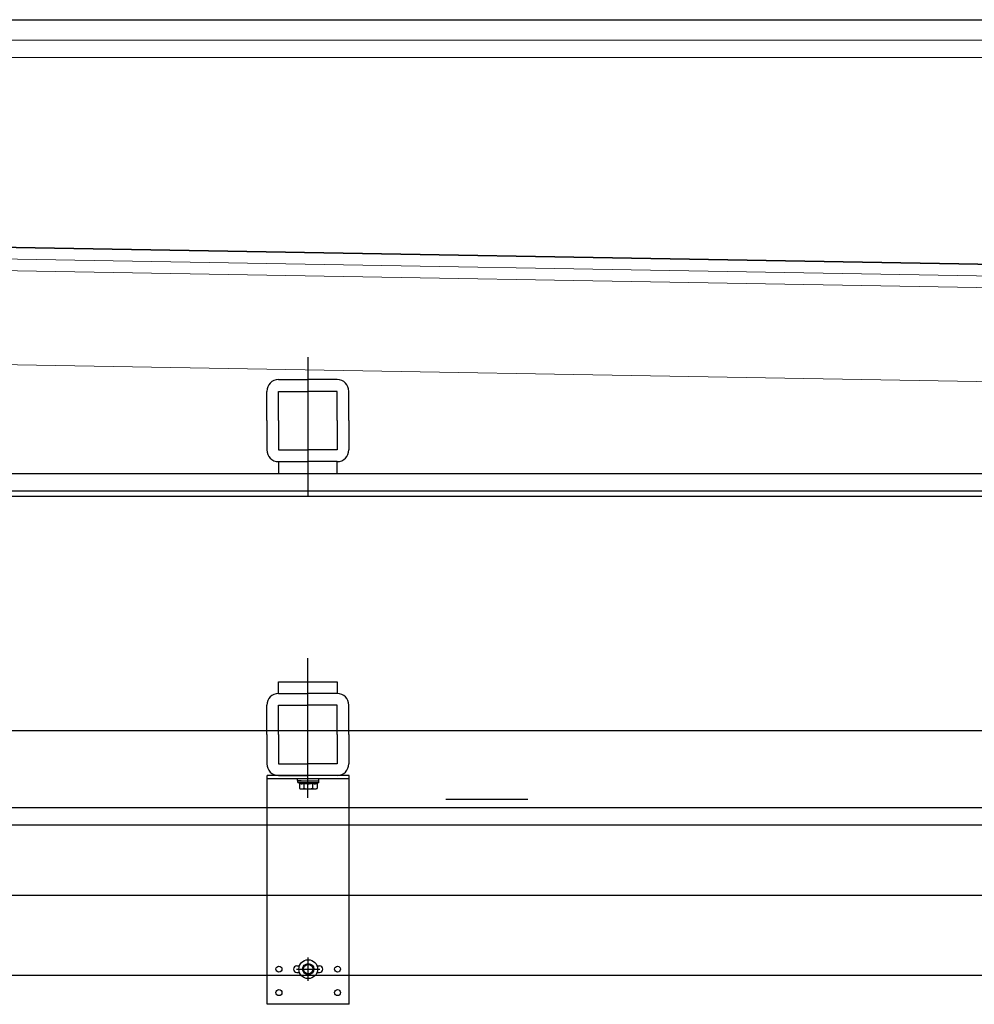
# Model space of a CAD drawing. Header units: millimetres. Extents: x -74 to 79, y 0 to 54.
# Tile 12 of 164: x -73.244 to -72.429, y 14.972 to 15.812. Entities that reach past the tile are written whole.
import ezdxf

# ---------------------------------------------------------------- set-up
doc = ezdxf.new("R2010")
doc.units = ezdxf.units.MM
doc.linetypes.add('DASHDOT', pattern=[1, 0.5, -0.25, 0, -0.25])
doc.linetypes.add('HIDDENX2', pattern=[0.75, 0.5, -0.25])
for name, color, linetype, lineweight in [('01_NeubauBemaßung', 7, 'Continuous', 20), ('1-0', 7, 'Continuous', 20), ('Alu-0.5', 7, 'Continuous', 20), ('Bemaßung 1_100', 7, 'Continuous', 20)]:
    doc.layers.add(name, color=color, linetype=linetype, lineweight=lineweight)

msp = doc.modelspace()

# ---------------------------------------------------------------- linework, layer by layer
at = {"layer": '01_NeubauBemaßung', "color": 3, "linetype": 'Continuous', "lineweight": 25}
for p, q in [((-74.0580646, 15.8119826), (-68.1343953, 15.8119826)), ((-73.0325985, 15.056865), (-73.0325985, 15.1671119)), ((-72.9625985, 15.1671119), (-73.0325985, 15.1671119)), ((-73.0325985, 15.1646119), (-72.9625985, 15.1646119)), ((-72.9625985, 15.056865), (-72.9625985, 15.1671119)), ((-72.8803174, 15.146865), (-72.8103174, 15.146865)), ((-73.0325985, 14.971865), (-73.0325985, 15.056865)), ((-72.9625985, 14.971865), (-72.9625985, 15.056865)), ((-73.0073485, 15.004615), (-73.0051336, 15.004615)), ((-72.9900635, 15.004615), (-72.9878485, 15.004615)), ((-73.9506828, 14.9968649), (-68.1038136, 14.9968468)), ((-73.0073485, 14.999115), (-73.0051336, 14.999115)), ((-72.9900635, 14.999115), (-72.9878485, 14.999115)), ((-72.9625985, 14.971865), (-73.0325985, 14.971865))]:
    msp.add_line(p, q, dxfattribs=at)
at = {"layer": '01_NeubauBemaßung', "color": 3, "linetype": 'HIDDENX2', "lineweight": 25, "ltscale": 0.5}
for p, q in [((-73.006717, 15.1628083), (-73.006717, 15.1644115)), ((-72.9884801, 15.1628083), (-72.9884801, 15.1644115)), ((-73.0065985, 15.1626079), (-72.9885985, 15.1626079)), ((-73.0065985, 15.1611079), (-73.0065985, 15.1626079)), ((-73.0065985, 15.1611079), (-72.9885985, 15.1611079)), ((-73.0065985, 15.1611079), (-73.0051041, 15.160533)), ((-73.0036241, 15.1626079), (-73.0065166, 15.1626079)), ((-73.0051041, 15.160533), (-73.0051041, 15.1561079)), ((-73.0036241, 15.1626079), (-72.991573, 15.1626079)), ((-73.0013513, 15.160533), (-73.0013513, 15.1561079)), ((-72.9938458, 15.160533), (-72.9938458, 15.1561079)), ((-72.991573, 15.1626079), (-72.9886805, 15.1626079)), ((-72.9885985, 15.1611079), (-72.990093, 15.160533)), ((-72.990093, 15.160533), (-72.990093, 15.1561079)), ((-72.9885985, 15.1611079), (-72.9885985, 15.1626079)), ((-73.0032277, 15.1556079), (-73.0013513, 15.1556079)), ((-73.0013513, 15.1556079), (-72.9938458, 15.1556079)), ((-72.9938458, 15.1556079), (-72.9919694, 15.1556079))]:
    msp.add_line(p, q, dxfattribs=at)
at = {"layer": '01_NeubauBemaßung', "color": 3, "linetype": 'DASHDOT', "lineweight": 25, "ltscale": 0.5}
for p, q in [((-72.9975985, 14.991865), (-72.9975985, 15.011865)), ((-73.0075985, 15.001865), (-72.9875985, 15.001865))]:
    msp.add_line(p, q, dxfattribs=at)
at = {"layer": '01_NeubauBemaßung', "color": 3, "linetype": 'Continuous', "lineweight": 25}
for centre, radius in [((-72.9975985, 15.001865), 0.0080212), ((-72.9975985, 15.001865), 0.004758), ((-72.9975985, 15.001865), 0.0039983), ((-73.0225985, 15.001865), 0.00255), ((-72.9725985, 15.001865), 0.00255), ((-73.0225985, 14.981865), 0.00255), ((-72.9725985, 14.981865), 0.00255)]:
    msp.add_circle(centre, radius, dxfattribs=at)
at = {"layer": '01_NeubauBemaßung', "color": 3, "linetype": 'HIDDENX2', "lineweight": 25, "ltscale": 0.5}
for centre, radius, start, end in [((-73.0065166, 15.1628083), 0.0002004, 180, 269.9996386), ((-73.0032277, 15.16422), 0.004137, 243.0277187, 296.972237), ((-73.0032277, 15.1593787), 0.0037708, 240.1581944, 299.8417375), ((-72.9975985, 15.1759561), 0.0158731, 256.3244771, 283.6755229), ((-72.9975985, 15.1699412), 0.0143333, 254.8218141, 285.1781859), ((-72.9919694, 15.16422), 0.004137, 243.027763, 296.9723029), ((-72.9919694, 15.1593787), 0.0037708, 240.1582625, 299.8417745), ((-72.9886805, 15.1628083), 0.0002004, 270, 359.999299)]:
    msp.add_arc(centre, radius, start, end, dxfattribs=at)
at = {"layer": '01_NeubauBemaßung', "color": 3, "linetype": 'Continuous', "lineweight": 25}
for centre, start, end in [((-73.0073485, 15.001865), 90, 270), ((-72.9878485, 15.001865), 270, 90)]:
    msp.add_arc(centre, 0.00275, start, end, dxfattribs=at)
at = {"layer": '1-0', "color": 2, "linetype": 'Continuous', "lineweight": 35}
msp.add_line((-73.9157201, 15.6293289), (-68.0151873, 15.5263348), dxfattribs=at)
at = {"layer": 'Alu-0.5', "color": 7, "linetype": 'Continuous', "lineweight": 18}
for p, q in [((-73.8703636, 15.7944161), (-63.9411713, 15.7944161)), ((-73.9066866, 15.7796448), (-68.1352278, 15.7796448)), ((-68.0151873, 15.5263348), (-73.9157201, 15.6293289)), ((-73.9157201, 15.6193274), (-68.0151873, 15.5163332)), ((-73.9346025, 15.6096555), (-68.0151873, 15.5063317)), ((-73.9346025, 15.5296555), (-68.0151873, 15.4263317))]:
    msp.add_line(p, q, dxfattribs=at)
at = {"layer": 'Bemaßung 1_100', "color": 3, "linetype": 'Continuous', "lineweight": 25}
for p, q in [((-72.997935, 15.523926), (-72.997935, 15.4047711)), ((-73.022935, 15.5048812), (-72.997935, 15.5048812)), ((-72.972935, 15.5048812), (-72.997935, 15.5048812)), ((-73.032935, 15.4698812), (-73.032935, 15.4948812)), ((-73.022935, 15.4698812), (-73.022935, 15.4948812)), ((-73.022935, 15.4948812), (-72.997935, 15.4948812)), ((-72.972935, 15.4948812), (-72.997935, 15.4948812)), ((-72.972935, 15.4698812), (-72.972935, 15.4948812)), ((-72.962935, 15.4698812), (-72.962935, 15.4948812)), ((-73.032935, 15.4698812), (-73.032935, 15.4448812)), ((-73.022935, 15.4698812), (-73.022935, 15.4448812)), ((-72.972935, 15.4698812), (-72.972935, 15.4448812)), ((-72.962935, 15.4698812), (-72.962935, 15.4448812)), ((-73.022935, 15.4448812), (-72.997935, 15.4448812)), ((-72.972935, 15.4448812), (-72.997935, 15.4448812)), ((-73.022935, 15.4348812), (-72.997935, 15.4348812)), ((-73.022935, 15.4348812), (-73.022935, 15.4248812)), ((-72.972935, 15.4348812), (-72.997935, 15.4348812)), ((-72.972935, 15.4248812), (-72.972935, 15.4348812)), ((-73.9846025, 15.4248664), (-67.8551873, 15.4248664)), ((-73.9246025, 15.4248664), (-68.0151873, 15.4248664)), ((-73.022935, 15.4248812), (-72.972935, 15.4248812)), ((-73.9846025, 15.4098664), (-67.8575147, 15.4098664)), ((-73.9846025, 15.4055727), (-68.015191, 15.4055727)), ((-72.997935, 15.1480672), (-72.997935, 15.267222)), ((-73.022935, 15.2371119), (-73.022935, 15.2471119)), ((-73.022935, 15.2471119), (-72.972935, 15.2471119)), ((-72.972935, 15.2471119), (-72.972935, 15.2371119)), ((-73.022935, 15.2371119), (-72.997935, 15.2371119)), ((-72.972935, 15.2371119), (-72.997935, 15.2371119)), ((-73.032935, 15.2021119), (-73.032935, 15.2271119)), ((-73.022935, 15.2021119), (-73.022935, 15.2271119)), ((-73.022935, 15.2271119), (-72.997935, 15.2271119)), ((-72.972935, 15.2271119), (-72.997935, 15.2271119)), ((-72.972935, 15.2021119), (-72.972935, 15.2271119)), ((-72.962935, 15.2021119), (-72.962935, 15.2271119)), ((-73.9845861, 15.2055727), (-68.0151873, 15.2055727)), ((-73.032935, 15.2021119), (-73.032935, 15.1771119)), ((-73.022935, 15.2021119), (-73.022935, 15.1771119)), ((-72.972935, 15.2021119), (-72.972935, 15.1771119)), ((-72.962935, 15.2021119), (-72.962935, 15.1771119)), ((-73.022935, 15.1771119), (-72.997935, 15.1771119)), ((-72.972935, 15.1771119), (-72.997935, 15.1771119)), ((-73.022935, 15.1671119), (-72.997935, 15.1671119)), ((-72.972935, 15.1671119), (-72.997935, 15.1671119)), ((-73.9845861, 15.1398932), (-67.8551873, 15.1398932)), ((-73.9845861, 15.1248664), (-67.8551873, 15.1248664)), ((-73.9246025, 15.1248664), (-68.0151873, 15.1248664)), ((-73.9246025, 15.0648664), (-68.0151873, 15.0648664)), ((-73.9096025, 15.0648664), (-68.0151873, 15.0648664))]:
    msp.add_line(p, q, dxfattribs=at)
for centre, start, end in [((-73.022935, 15.4948812), 90, 180), ((-72.972935, 15.4948812), 0, 90), ((-73.022935, 15.4448812), 180, 270), ((-72.972935, 15.4448812), 270, 0), ((-73.022935, 15.2271119), 90, 180), ((-72.972935, 15.2271119), 0, 90), ((-73.022935, 15.1771119), 180, 270), ((-72.972935, 15.1771119), 270, 0)]:
    msp.add_arc(centre, 0.01, start, end, dxfattribs=at)

doc.saveas('drawing.dxf')
